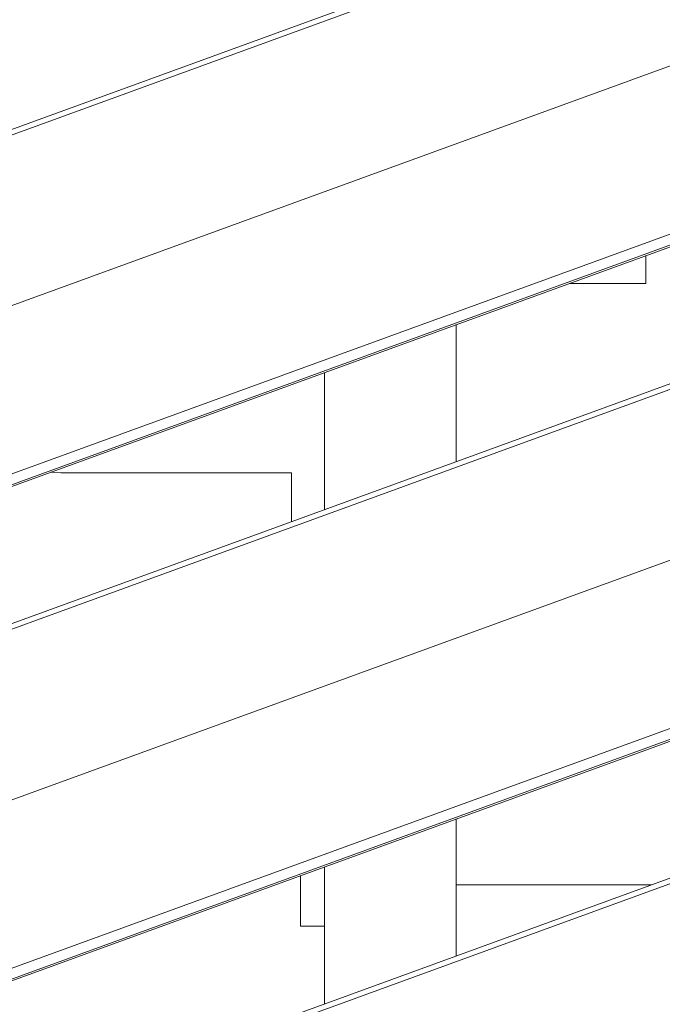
# Model space of a CAD drawing. Header units: millimetres. Extents: x -420 to 420, y -297 to 297.
# Tile 72 of 197: x 29 to 37, y -6 to 6. Entities that reach past the tile are written whole.
import ezdxf

# ---------------------------------------------------------------- set-up
doc = ezdxf.new("R2010")
doc.units = ezdxf.units.MM
doc.header["$MEASUREMENT"] = 0
doc.layers.add('layer 1', color=7, linetype='Continuous')

msp = doc.modelspace()

# ---------------------------------------------------------------- linework, layer by layer
at = {"layer": 'layer 1', "color": 7, "lineweight": 9}
for points in [[(19.3611, 5.411), (19.3611, 5.411), (38.2701, 12.2935), (38.2701, 12.2935)], [(19.3875, 3.2163), (19.3875, 3.2163), (38.7511, 10.2614), (38.7511, 10.2614)], [(19.3983, 3.371), (19.3983, 3.371), (38.2332, 10.2262), (38.2332, 10.2262)], [(38.275, 10.1108), (38.275, 10.1108), (19.3686, 3.2295), (19.3686, 3.2295)], [(38.9572, 8.6657), (38.9572, 8.6657), (19.5934, 1.6153), (19.5934, 1.6153)], [(19.5314, 1.5265), (19.5314, 1.5265), (39.0219, 8.6203), (39.0219, 8.6203)], [(19.3611, -0.6169), (19.3611, -0.6169), (38.2701, 6.2656), (38.2701, 6.2656)], [(19.3875, -2.8116), (19.3875, -2.8116), (38.7511, 4.2334), (38.7511, 4.2334)], [(38.275, 4.0829), (38.275, 4.0829), (19.3686, -2.7984), (19.3686, -2.7984)], [(19.3983, -2.6569), (19.3983, -2.6569), (38.2332, 4.1983), (38.2332, 4.1983)], [(36.809, 3.5267), (36.809, 3.5267), (36.809, 3.1878), (36.809, 3.1878)], [(35.8769, 3.1878), (35.8769, 3.1878), (36.809, 3.1878), (36.809, 3.1878)], [(34.4983, 2.686), (34.4983, 2.686), (34.4983, 1.0143), (34.4983, 1.0143)], [(19.5314, -4.5014), (19.5314, -4.5014), (39.0219, 2.5924), (39.0219, 2.5924)], [(38.9572, 2.6378), (38.9572, 2.6378), (19.5934, -4.4126), (19.5934, -4.4126)], [(32.8908, 2.1013), (32.8908, 2.1013), (32.8908, 0.429), (32.8908, 0.429)], [(29.5481, 0.8851), (29.5481, 0.8851), (29.6759, 0.877), (29.6759, 0.877)], [(29.6759, 0.877), (29.6759, 0.877), (32.489, 0.877), (32.489, 0.877)], [(32.489, 0.2827), (32.489, 0.2827), (32.489, 0.877), (32.489, 0.877)], [(19.3611, -6.6448), (19.3611, -6.6448), (38.2701, 0.2377), (38.2701, 0.2377)], [(19.3875, -8.8396), (19.3875, -8.8396), (38.7511, -1.7945), (38.7511, -1.7945)], [(19.3983, -8.6848), (19.3983, -8.6848), (38.2332, -1.8297), (38.2332, -1.8297)], [(38.275, -1.945), (38.275, -1.945), (19.3686, -8.8263), (19.3686, -8.8263)], [(34.4983, -3.3419), (34.4983, -3.3419), (34.4983, -5.0137), (34.4983, -5.0137)], [(19.5314, -10.5294), (19.5314, -10.5294), (39.0219, -3.4355), (39.0219, -3.4355)], [(38.9572, -3.3901), (38.9572, -3.3901), (19.5934, -10.4405), (19.5934, -10.4405)], [(32.8908, -3.9265), (32.8908, -3.9265), (32.8908, -5.599), (32.8908, -5.599)], [(32.5995, -4.0327), (32.5995, -4.0327), (32.5995, -4.6486), (32.5995, -4.6486)], [(36.8802, -4.1462), (36.8802, -4.1462), (34.4983, -4.1462), (34.4983, -4.1462)], [(32.5995, -4.6486), (32.5995, -4.6486), (32.8908, -4.6486), (32.8908, -4.6486)]]:
    msp.add_open_spline(points, degree=3, dxfattribs=at)

doc.saveas('drawing.dxf')
